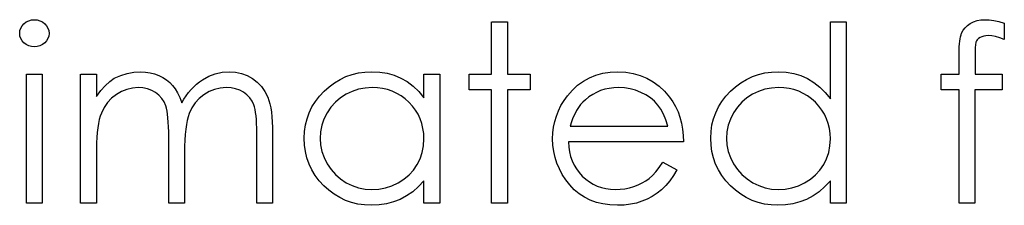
# Model space of a CAD drawing. Header units: inches. Extents: x 7.3 to 43.3, y -43.5 to -20.4.
# Tile 11 of 136: x 13.164 to 13.934, y -32.157 to -32.012. Entities that reach past the tile are written whole.
import ezdxf

# ---------------------------------------------------------------- set-up
doc = ezdxf.new("R2010")
doc.units = ezdxf.units.IN
doc.header["$LTSCALE"] = 0.5
doc.header["$MEASUREMENT"] = 0

msp = doc.modelspace()

# ---------------------------------------------------------------- linework, layer by layer
at = {"color": 7, "linetype": 'Continuous'}
for p, q in [((13.17339, -32.01195), (13.17565, -32.01176)), ((13.17565, -32.01176), (13.17794, -32.01195)), ((13.91613, -32.01195), (13.91939, -32.01176)), ((13.91939, -32.01176), (13.91939, -32.01176)), ((13.91939, -32.01176), (13.9227, -32.01192)), ((13.16444, -32.02028), (13.16508, -32.01832)), ((13.16508, -32.01832), (13.16613, -32.0165)), ((13.16613, -32.0165), (13.16759, -32.01487)), ((13.16759, -32.01487), (13.16936, -32.01352)), ((13.16936, -32.01352), (13.17132, -32.01253)), ((13.17132, -32.01253), (13.17339, -32.01195)), ((13.17794, -32.01195), (13.18007, -32.01253)), ((13.18007, -32.01253), (13.18203, -32.01352)), ((13.18203, -32.01352), (13.18379, -32.01487)), ((13.18379, -32.01487), (13.18528, -32.0165)), ((13.18528, -32.0165), (13.18633, -32.01832)), ((13.18633, -32.01832), (13.18697, -32.02028)), ((13.53344, -32.05415), (13.53344, -32.01352)), ((13.53345, -32.01352), (13.54581, -32.01352)), ((13.54581, -32.01352), (13.54581, -32.01352)), ((13.54581, -32.01352), (13.54581, -32.05415)), ((13.79843, -32.07364), (13.79843, -32.01352)), ((13.79843, -32.01352), (13.79843, -32.01352)), ((13.79843, -32.01352), (13.8108, -32.01352)), ((13.8108, -32.01352), (13.8108, -32.15485)), ((13.90228, -32.02001), (13.9038, -32.01799)), ((13.9038, -32.01799), (13.90564, -32.0162)), ((13.90564, -32.0162), (13.90785, -32.01465)), ((13.90785, -32.01465), (13.91036, -32.01338)), ((13.91036, -32.01338), (13.91313, -32.01247)), ((13.91313, -32.01247), (13.91613, -32.01195)), ((13.9227, -32.01192), (13.92632, -32.01239)), ((13.92632, -32.01239), (13.93024, -32.01322)), ((13.93024, -32.01322), (13.93446, -32.01435)), ((13.93448, -32.01435), (13.93446, -32.02721)), ((13.16422, -32.02241), (13.16444, -32.02028)), ((13.16444, -32.02448), (13.16422, -32.02241)), ((13.16422, -32.02241), (13.16422, -32.02241)), ((13.16508, -32.02641), (13.16444, -32.02448)), ((13.16613, -32.02821), (13.16508, -32.02641)), ((13.18633, -32.02641), (13.18528, -32.02821)), ((13.18697, -32.02448), (13.18633, -32.02641)), ((13.18697, -32.02028), (13.18719, -32.02241)), ((13.18719, -32.02241), (13.18697, -32.02448)), ((13.18719, -32.02241), (13.18719, -32.02241)), ((13.89963, -32.02857), (13.8999, -32.02672)), ((13.8999, -32.02672), (13.90026, -32.02503)), ((13.90026, -32.02503), (13.90065, -32.02354)), ((13.90065, -32.02354), (13.90112, -32.02227)), ((13.90112, -32.02227), (13.90228, -32.02001)), ((13.91431, -32.02652), (13.91337, -32.02738)), ((13.91547, -32.0257), (13.91431, -32.02652)), ((13.91685, -32.025), (13.91547, -32.0257)), ((13.91837, -32.02451), (13.91685, -32.025)), ((13.92008, -32.02423), (13.91837, -32.02451)), ((13.92193, -32.02412), (13.92008, -32.02423)), ((13.92466, -32.02431), (13.92193, -32.02412)), ((13.92193, -32.02412), (13.92193, -32.02412)), ((13.92767, -32.02489), (13.92466, -32.02431)), ((13.93093, -32.02586), (13.92767, -32.02489)), ((13.93446, -32.02721), (13.93093, -32.02586)), ((13.93446, -32.02721), (13.93446, -32.02721)), ((13.16759, -32.02984), (13.16613, -32.02821)), ((13.16936, -32.03119), (13.16759, -32.02984)), ((13.17132, -32.03218), (13.16936, -32.03119)), ((13.17339, -32.03276), (13.17132, -32.03218)), ((13.17565, -32.03295), (13.17339, -32.03276)), ((13.17794, -32.03276), (13.17565, -32.03295)), ((13.17565, -32.03295), (13.17565, -32.03295)), ((13.18007, -32.03218), (13.17794, -32.03276)), ((13.18203, -32.03119), (13.18007, -32.03218)), ((13.18379, -32.02984), (13.18203, -32.03119)), ((13.18528, -32.02821), (13.18379, -32.02984)), ((13.89916, -32.03538), (13.89927, -32.03293)), ((13.89927, -32.03293), (13.89941, -32.03066)), ((13.89941, -32.03066), (13.89963, -32.02857)), ((13.91166, -32.03453), (13.91163, -32.03618)), ((13.91175, -32.03304), (13.91166, -32.03453)), ((13.91183, -32.0318), (13.91175, -32.03304)), ((13.91197, -32.03075), (13.91183, -32.0318)), ((13.91208, -32.02992), (13.91197, -32.03075)), ((13.91224, -32.02931), (13.91208, -32.02992)), ((13.91268, -32.02832), (13.91224, -32.02931)), ((13.91337, -32.02738), (13.91268, -32.02832)), ((13.89913, -32.03806), (13.89916, -32.03538)), ((13.89913, -32.05415), (13.89913, -32.03806)), ((13.89913, -32.03806), (13.89913, -32.03806)), ((13.91163, -32.03618), (13.91158, -32.03809)), ((13.91158, -32.03809), (13.91158, -32.04019)), ((13.91158, -32.04019), (13.91158, -32.04019)), ((13.91158, -32.04019), (13.91158, -32.05415)), ((13.16952, -32.15485), (13.16952, -32.05415)), ((13.16953, -32.05415), (13.18189, -32.05415)), ((13.18189, -32.05415), (13.18189, -32.05415)), ((13.18189, -32.05415), (13.18189, -32.15485)), ((13.21192, -32.15485), (13.21192, -32.05415)), ((13.21194, -32.05415), (13.22429, -32.05415)), ((13.22429, -32.05415), (13.22429, -32.05415)), ((13.22429, -32.05415), (13.22429, -32.07165)), ((13.23469, -32.06006), (13.23825, -32.05749)), ((13.23825, -32.05749), (13.24325, -32.05526)), ((13.23825, -32.05749), (13.23825, -32.05749)), ((13.24325, -32.05526), (13.24838, -32.05366)), ((13.24838, -32.05366), (13.25363, -32.05272)), ((13.25363, -32.05272), (13.25901, -32.05239)), ((13.25901, -32.05239), (13.25901, -32.05239)), ((13.25901, -32.05239), (13.26266, -32.05258)), ((13.26266, -32.05258), (13.26619, -32.05311)), ((13.26619, -32.05311), (13.26964, -32.05402)), ((13.26964, -32.05402), (13.27298, -32.05529)), ((13.27298, -32.05529), (13.27615, -32.05686)), ((13.27615, -32.05686), (13.279, -32.05865)), ((13.30718, -32.0586), (13.31209, -32.05589)), ((13.31209, -32.05589), (13.31723, -32.05393)), ((13.31723, -32.05393), (13.3225, -32.05277)), ((13.3225, -32.05277), (13.32799, -32.05239)), ((13.32799, -32.05239), (13.32799, -32.05239)), ((13.32799, -32.05239), (13.33304, -32.05272)), ((13.33304, -32.05272), (13.33779, -32.05368)), ((13.33779, -32.05368), (13.34224, -32.05534)), ((13.34224, -32.05534), (13.34638, -32.05763)), ((13.34638, -32.05763), (13.3501, -32.0605)), ((13.41486, -32.05832), (13.41944, -32.0562)), ((13.41944, -32.0562), (13.42422, -32.05451)), ((13.42422, -32.05451), (13.42919, -32.05333)), ((13.42919, -32.05333), (13.43435, -32.05264)), ((13.43435, -32.05264), (13.4397, -32.05239)), ((13.4397, -32.05239), (13.4397, -32.05239)), ((13.4397, -32.05239), (13.44586, -32.05269)), ((13.44586, -32.05269), (13.45171, -32.0536)), ((13.45171, -32.0536), (13.45726, -32.05515)), ((13.45726, -32.05515), (13.4625, -32.05727)), ((13.4625, -32.05727), (13.46744, -32.06006)), ((13.48044, -32.07279), (13.48044, -32.05415)), ((13.48044, -32.05415), (13.48044, -32.05415)), ((13.48044, -32.05415), (13.49281, -32.05415)), ((13.49282, -32.05415), (13.49281, -32.15485)), ((13.51578, -32.06652), (13.51578, -32.05415)), ((13.51578, -32.05415), (13.51578, -32.05415)), ((13.51578, -32.05415), (13.53344, -32.05415)), ((13.53344, -32.05415), (13.53344, -32.05415)), ((13.54581, -32.05415), (13.54581, -32.05415)), ((13.54581, -32.05415), (13.56348, -32.05415)), ((13.56348, -32.05415), (13.56348, -32.05415)), ((13.56348, -32.05415), (13.56348, -32.06652)), ((13.60516, -32.05973), (13.60993, -32.05708)), ((13.60993, -32.05708), (13.61501, -32.05504)), ((13.61501, -32.05504), (13.62039, -32.05355)), ((13.62039, -32.05355), (13.62608, -32.05269)), ((13.62608, -32.05269), (13.6321, -32.05239)), ((13.6321, -32.05239), (13.6321, -32.05239)), ((13.6321, -32.05239), (13.63828, -32.05269)), ((13.63828, -32.05269), (13.64416, -32.05363)), ((13.64416, -32.05363), (13.64971, -32.05518)), ((13.64971, -32.05518), (13.65492, -32.05733)), ((13.65492, -32.05733), (13.65984, -32.06012)), ((13.73285, -32.05832), (13.73743, -32.0562)), ((13.73743, -32.0562), (13.74221, -32.05451)), ((13.74221, -32.05451), (13.74717, -32.05333)), ((13.74717, -32.05333), (13.75234, -32.05264)), ((13.75234, -32.05264), (13.75769, -32.05239)), ((13.75769, -32.05239), (13.75769, -32.05239)), ((13.75769, -32.05239), (13.76385, -32.05272)), ((13.76385, -32.05272), (13.7697, -32.05371)), ((13.7697, -32.05371), (13.77525, -32.0554)), ((13.77525, -32.0554), (13.78049, -32.05771)), ((13.78049, -32.05771), (13.78543, -32.0607)), ((13.885, -32.06652), (13.885, -32.05415)), ((13.885, -32.05415), (13.885, -32.05415)), ((13.885, -32.05415), (13.89913, -32.05415)), ((13.89913, -32.05415), (13.89913, -32.05415)), ((13.91158, -32.05415), (13.91158, -32.05415)), ((13.91158, -32.05415), (13.9327, -32.05415)), ((13.9327, -32.05415), (13.9327, -32.05415)), ((13.9327, -32.05415), (13.9327, -32.06652)), ((13.22771, -32.06713), (13.23119, -32.06326)), ((13.23119, -32.06326), (13.23469, -32.06006)), ((13.25239, -32.06508), (13.24805, -32.06611)), ((13.25686, -32.06475), (13.25239, -32.06508)), ((13.26067, -32.065), (13.25686, -32.06475)), ((13.25686, -32.06475), (13.25686, -32.06475)), ((13.2642, -32.06572), (13.26067, -32.065)), ((13.26749, -32.06696), (13.2642, -32.06572)), ((13.279, -32.05865), (13.28156, -32.0607)), ((13.28156, -32.0607), (13.2838, -32.06299)), ((13.2838, -32.06299), (13.28581, -32.06564)), ((13.28581, -32.06564), (13.28772, -32.06881)), ((13.29832, -32.06622), (13.30039, -32.06404)), ((13.30039, -32.06404), (13.30254, -32.06205)), ((13.30254, -32.06205), (13.30481, -32.06023)), ((13.30481, -32.06023), (13.30718, -32.0586)), ((13.32117, -32.06508), (13.31673, -32.06613)), ((13.32584, -32.06475), (13.32117, -32.06508)), ((13.32965, -32.06497), (13.32584, -32.06475)), ((13.32584, -32.06475), (13.32584, -32.06475)), ((13.33315, -32.06566), (13.32965, -32.06497)), ((13.33641, -32.06682), (13.33315, -32.06566)), ((13.3501, -32.0605), (13.35333, -32.0639)), ((13.35333, -32.0639), (13.35604, -32.06779)), ((13.40233, -32.0676), (13.4063, -32.06404)), ((13.4063, -32.06404), (13.4105, -32.06094)), ((13.4105, -32.06094), (13.41486, -32.05832)), ((13.43446, -32.06508), (13.42927, -32.06605)), ((13.43988, -32.06475), (13.43446, -32.06508)), ((13.44406, -32.06492), (13.43987, -32.06475)), ((13.44809, -32.06547), (13.44406, -32.06492)), ((13.45196, -32.06635), (13.44809, -32.06547)), ((13.46744, -32.06006), (13.47211, -32.06359)), ((13.47211, -32.06359), (13.47641, -32.06782)), ((13.59657, -32.06677), (13.60071, -32.06293)), ((13.60071, -32.06293), (13.60516, -32.05973)), ((13.62544, -32.06533), (13.62199, -32.06608)), ((13.62903, -32.06489), (13.62544, -32.06533)), ((13.63273, -32.06475), (13.62903, -32.06489)), ((13.63726, -32.06497), (13.63273, -32.06475)), ((13.63273, -32.06475), (13.63273, -32.06475)), ((13.64168, -32.06569), (13.63726, -32.06497)), ((13.64601, -32.06685), (13.64168, -32.06569)), ((13.65984, -32.06012), (13.66442, -32.06354)), ((13.66442, -32.06354), (13.6687, -32.06757)), ((13.72032, -32.0676), (13.72429, -32.06404)), ((13.72429, -32.06404), (13.72849, -32.06094)), ((13.72849, -32.06094), (13.73285, -32.05832)), ((13.75245, -32.06508), (13.74726, -32.06605)), ((13.75786, -32.06475), (13.75245, -32.06508)), ((13.76205, -32.06492), (13.75786, -32.06475)), ((13.76608, -32.06547), (13.76205, -32.06492)), ((13.76995, -32.06635), (13.76608, -32.06547)), ((13.78543, -32.0607), (13.7901, -32.06434)), ((13.7901, -32.06434), (13.7944, -32.06867)), ((13.22429, -32.07165), (13.22771, -32.06713)), ((13.22429, -32.07165), (13.22429, -32.07165)), ((13.23613, -32.07306), (13.23293, -32.07646)), ((13.23983, -32.07014), (13.23613, -32.07306)), ((13.24386, -32.06779), (13.23983, -32.07014)), ((13.24805, -32.06611), (13.24386, -32.06779)), ((13.27047, -32.06867), (13.26749, -32.06696)), ((13.27312, -32.07077), (13.27047, -32.06867)), ((13.27535, -32.0732), (13.27312, -32.07077)), ((13.27715, -32.07596), (13.27535, -32.0732)), ((13.28772, -32.06881), (13.28946, -32.07248)), ((13.28946, -32.07248), (13.29106, -32.07671)), ((13.29272, -32.07381), (13.29448, -32.0711)), ((13.29448, -32.0711), (13.29636, -32.06856)), ((13.29636, -32.06856), (13.29832, -32.06622)), ((13.3047, -32.07326), (13.30155, -32.07671)), ((13.30839, -32.07027), (13.3047, -32.07326)), ((13.31245, -32.06785), (13.30839, -32.07027)), ((13.31673, -32.06613), (13.31245, -32.06785)), ((13.33936, -32.06842), (13.33641, -32.06682)), ((13.34199, -32.07041), (13.33936, -32.06842)), ((13.3442, -32.07268), (13.34199, -32.07041)), ((13.34599, -32.07527), (13.3442, -32.07268)), ((13.35604, -32.06779), (13.35822, -32.07223)), ((13.35822, -32.07223), (13.35913, -32.07472)), ((13.39554, -32.0756), (13.39868, -32.07149)), ((13.39868, -32.07149), (13.40233, -32.0676)), ((13.41511, -32.07279), (13.41116, -32.07618)), ((13.41952, -32.06994), (13.41511, -32.07279)), ((13.4243, -32.06768), (13.41952, -32.06994)), ((13.42927, -32.06605), (13.4243, -32.06768)), ((13.45566, -32.06762), (13.45196, -32.06635)), ((13.45916, -32.06923), (13.45566, -32.06762)), ((13.46253, -32.07119), (13.45916, -32.06923)), ((13.4657, -32.07353), (13.46253, -32.07119)), ((13.47641, -32.06782), (13.48044, -32.07279)), ((13.48044, -32.07279), (13.48044, -32.07279)), ((13.53344, -32.06652), (13.51578, -32.06652)), ((13.51578, -32.06652), (13.51578, -32.06652)), ((13.53344, -32.15485), (13.53344, -32.06652)), ((13.53344, -32.06652), (13.53344, -32.06652)), ((13.56348, -32.06652), (13.54581, -32.06652)), ((13.54581, -32.06652), (13.54581, -32.06652)), ((13.54581, -32.06652), (13.54581, -32.15485)), ((13.56348, -32.06652), (13.56348, -32.06652)), ((13.59003, -32.07491), (13.59273, -32.07116)), ((13.59273, -32.07116), (13.59657, -32.06677)), ((13.59273, -32.07116), (13.59273, -32.07116)), ((13.60957, -32.07199), (13.60678, -32.07419)), ((13.61247, -32.07005), (13.60957, -32.07199)), ((13.61551, -32.06845), (13.61247, -32.07005)), ((13.61871, -32.0671), (13.61551, -32.06845)), ((13.62199, -32.06608), (13.61871, -32.0671)), ((13.6502, -32.06851), (13.64601, -32.06685)), ((13.65415, -32.07052), (13.6502, -32.06851)), ((13.65769, -32.07284), (13.65415, -32.07052)), ((13.66083, -32.07546), (13.65769, -32.07284)), ((13.6687, -32.06757), (13.67265, -32.07221)), ((13.67265, -32.07221), (13.67265, -32.07221)), ((13.67265, -32.07221), (13.67519, -32.07582)), ((13.71353, -32.0756), (13.71667, -32.07149)), ((13.71667, -32.07149), (13.72032, -32.0676)), ((13.7331, -32.07279), (13.72915, -32.07618)), ((13.73751, -32.06994), (13.7331, -32.07279)), ((13.74229, -32.06768), (13.73751, -32.06994)), ((13.74726, -32.06605), (13.74229, -32.06768)), ((13.77365, -32.06762), (13.76995, -32.06635)), ((13.77715, -32.06923), (13.77365, -32.06762)), ((13.78052, -32.07119), (13.77715, -32.06923)), ((13.78369, -32.07353), (13.78052, -32.07119)), ((13.7944, -32.06867), (13.79843, -32.07364)), ((13.89913, -32.06652), (13.885, -32.06652)), ((13.885, -32.06652), (13.885, -32.06652)), ((13.89913, -32.15485), (13.89913, -32.06652)), ((13.89913, -32.06652), (13.89913, -32.06652)), ((13.91155, -32.06652), (13.9115, -32.15485)), ((13.9327, -32.06652), (13.91155, -32.06652)), ((13.91155, -32.06652), (13.91155, -32.06652)), ((13.9327, -32.06652), (13.9327, -32.06652)), ((13.23025, -32.08029), (13.2281, -32.08463)), ((13.23293, -32.07646), (13.23025, -32.08029)), ((13.2785, -32.07905), (13.27715, -32.07596)), ((13.27905, -32.08085), (13.2785, -32.07905)), ((13.27952, -32.08303), (13.27905, -32.08085)), ((13.29106, -32.07671), (13.29272, -32.07381)), ((13.29106, -32.07671), (13.29106, -32.07671)), ((13.29893, -32.08063), (13.29683, -32.08499)), ((13.30155, -32.07671), (13.29893, -32.08063)), ((13.34737, -32.07814), (13.34599, -32.07527)), ((13.34792, -32.0798), (13.34737, -32.07814)), ((13.34839, -32.08178), (13.34792, -32.0798)), ((13.35913, -32.07472), (13.3599, -32.07751)), ((13.3599, -32.07751), (13.36056, -32.08057)), ((13.36056, -32.08057), (13.36112, -32.08394)), ((13.39071, -32.08435), (13.39289, -32.07988)), ((13.39289, -32.07988), (13.39554, -32.0756)), ((13.40768, -32.08007), (13.40467, -32.08452)), ((13.41116, -32.07618), (13.40768, -32.08007)), ((13.46871, -32.07621), (13.4657, -32.07353)), ((13.47147, -32.07916), (13.46871, -32.07621)), ((13.47385, -32.08228), (13.47147, -32.07916)), ((13.58567, -32.08281), (13.58766, -32.0788)), ((13.58766, -32.0788), (13.59003, -32.07491)), ((13.60137, -32.08029), (13.59983, -32.08275)), ((13.60306, -32.07806), (13.60137, -32.08029)), ((13.60485, -32.07602), (13.60306, -32.07806)), ((13.60678, -32.07419), (13.60485, -32.07602)), ((13.60678, -32.07419), (13.60678, -32.07419)), ((13.66354, -32.07839), (13.66083, -32.07546)), ((13.66591, -32.0817), (13.66354, -32.07839)), ((13.67519, -32.07582), (13.67737, -32.07963)), ((13.67737, -32.07963), (13.67924, -32.08369)), ((13.7087, -32.08435), (13.71088, -32.07988)), ((13.71088, -32.07988), (13.71353, -32.0756)), ((13.72567, -32.08007), (13.72266, -32.08452)), ((13.72915, -32.07618), (13.72567, -32.08007)), ((13.7867, -32.07621), (13.78369, -32.07353)), ((13.78946, -32.07916), (13.7867, -32.07621)), ((13.79184, -32.08228), (13.78946, -32.07916)), ((13.79843, -32.07364), (13.79843, -32.07364)), ((13.22721, -32.08706), (13.22644, -32.08976)), ((13.2281, -32.08463), (13.22721, -32.08706)), ((13.27991, -32.08554), (13.27952, -32.08303)), ((13.28024, -32.08844), (13.27991, -32.08554)), ((13.28049, -32.09169), (13.28024, -32.08844)), ((13.29597, -32.08747), (13.29523, -32.09034)), ((13.29683, -32.08499), (13.29597, -32.08747)), ((13.34881, -32.08408), (13.34839, -32.08178)), ((13.34914, -32.08667), (13.34881, -32.08408)), ((13.34938, -32.0896), (13.34914, -32.08667)), ((13.36112, -32.08394), (13.36153, -32.08758)), ((13.36153, -32.08758), (13.36183, -32.09153)), ((13.389, -32.08904), (13.39071, -32.08435)), ((13.40467, -32.08452), (13.40227, -32.08927)), ((13.47586, -32.08559), (13.47385, -32.08228)), ((13.47752, -32.08907), (13.47586, -32.08559)), ((13.58277, -32.09123), (13.58404, -32.08695)), ((13.58404, -32.08695), (13.58567, -32.08281)), ((13.59707, -32.08835), (13.59588, -32.09145)), ((13.59839, -32.08546), (13.59707, -32.08835)), ((13.59983, -32.08275), (13.59839, -32.08546)), ((13.66798, -32.08554), (13.66591, -32.0817)), ((13.66978, -32.0899), (13.66798, -32.08554)), ((13.67924, -32.08369), (13.68076, -32.08794)), ((13.68076, -32.08794), (13.68198, -32.09241)), ((13.70698, -32.08904), (13.7087, -32.08435)), ((13.72266, -32.08452), (13.72026, -32.08927)), ((13.79385, -32.08559), (13.79184, -32.08228)), ((13.79551, -32.08907), (13.79385, -32.08559)), ((13.22525, -32.09614), (13.22481, -32.09975)), ((13.22578, -32.0928), (13.22525, -32.09614)), ((13.22644, -32.08976), (13.22578, -32.0928)), ((13.28068, -32.09531), (13.28049, -32.09169)), ((13.28079, -32.09931), (13.28068, -32.09531)), ((13.29462, -32.0936), (13.2941, -32.09724)), ((13.29523, -32.09034), (13.29462, -32.0936)), ((13.34958, -32.09283), (13.34938, -32.0896)), ((13.34969, -32.09639), (13.34958, -32.09283)), ((13.34972, -32.10025), (13.34969, -32.09639)), ((13.36183, -32.09153), (13.36203, -32.09578)), ((13.36203, -32.09578), (13.36208, -32.10031)), ((13.38706, -32.09898), (13.38778, -32.0939)), ((13.38778, -32.0939), (13.389, -32.08904)), ((13.40056, -32.09418), (13.39951, -32.0992)), ((13.40227, -32.08927), (13.40056, -32.09418)), ((13.47879, -32.09272), (13.47752, -32.08907)), ((13.4797, -32.09655), (13.47879, -32.09272)), ((13.48025, -32.10055), (13.4797, -32.09655)), ((13.58133, -32.10014), (13.58186, -32.09561)), ((13.58186, -32.09561), (13.58277, -32.09123)), ((13.59588, -32.09145), (13.5948, -32.09479)), ((13.5948, -32.09479), (13.5948, -32.09479)), ((13.5948, -32.09479), (13.67124, -32.09479)), ((13.67124, -32.09479), (13.66978, -32.0899)), ((13.68198, -32.09241), (13.68286, -32.0971)), ((13.70505, -32.09898), (13.70577, -32.0939)), ((13.70577, -32.0939), (13.70698, -32.08904)), ((13.71855, -32.09418), (13.7175, -32.0992)), ((13.72026, -32.08927), (13.71855, -32.09418)), ((13.79678, -32.09272), (13.79551, -32.08907)), ((13.79769, -32.09655), (13.79678, -32.09272)), ((13.79824, -32.10055), (13.79769, -32.09655)), ((13.22454, -32.1037), (13.22434, -32.10793)), ((13.22481, -32.09975), (13.22454, -32.1037)), ((13.28082, -32.10365), (13.28079, -32.09931)), ((13.28082, -32.15485), (13.28082, -32.10365)), ((13.28082, -32.10365), (13.28082, -32.10365)), ((13.29371, -32.10127), (13.29341, -32.10569)), ((13.2941, -32.09724), (13.29371, -32.10127)), ((13.34972, -32.15485), (13.34972, -32.10025)), ((13.34972, -32.10025), (13.34972, -32.10025)), ((13.36208, -32.10031), (13.36208, -32.10031)), ((13.36208, -32.10031), (13.36208, -32.15485)), ((13.38681, -32.10423), (13.38706, -32.09898)), ((13.38706, -32.10958), (13.38681, -32.10423)), ((13.38681, -32.10423), (13.38681, -32.10423)), ((13.39951, -32.0992), (13.39918, -32.10436)), ((13.48044, -32.10472), (13.48025, -32.10055)), ((13.58114, -32.10478), (13.58133, -32.10014)), ((13.68286, -32.0971), (13.68338, -32.10202)), ((13.68338, -32.10202), (13.6836, -32.10715)), ((13.7048, -32.10423), (13.70505, -32.09898)), ((13.70505, -32.10958), (13.7048, -32.10423)), ((13.7048, -32.10423), (13.7048, -32.10423)), ((13.7175, -32.0992), (13.71717, -32.10436)), ((13.79843, -32.10472), (13.79824, -32.10055)), ((13.22434, -32.10793), (13.22429, -32.11248)), ((13.29324, -32.11049), (13.29318, -32.11568)), ((13.29341, -32.10569), (13.29324, -32.11049)), ((13.38778, -32.11474), (13.38706, -32.10958)), ((13.39918, -32.10436), (13.39918, -32.10436)), ((13.39918, -32.10436), (13.39954, -32.1095)), ((13.39954, -32.1095), (13.40056, -32.11452)), ((13.47915, -32.11535), (13.48011, -32.11019)), ((13.48011, -32.11019), (13.48044, -32.10472)), ((13.48044, -32.10472), (13.48044, -32.10472)), ((13.58136, -32.10972), (13.58114, -32.10478)), ((13.58114, -32.10478), (13.58114, -32.10478)), ((13.58197, -32.11455), (13.58136, -32.10972)), ((13.6836, -32.10715), (13.59351, -32.10715)), ((13.59351, -32.10715), (13.59351, -32.10715)), ((13.59351, -32.10715), (13.59376, -32.11113)), ((13.59376, -32.11113), (13.59431, -32.11494)), ((13.6836, -32.10715), (13.6836, -32.10715)), ((13.70577, -32.11474), (13.70505, -32.10958)), ((13.71717, -32.10436), (13.71717, -32.10436)), ((13.71717, -32.10436), (13.71753, -32.1095)), ((13.71753, -32.1095), (13.71855, -32.11452)), ((13.79714, -32.11535), (13.7981, -32.11019)), ((13.7981, -32.11019), (13.79843, -32.10472)), ((13.79843, -32.10472), (13.79843, -32.10472)), ((13.22429, -32.11248), (13.22429, -32.11248)), ((13.22429, -32.11248), (13.22429, -32.15485)), ((13.29318, -32.11568), (13.29318, -32.11568)), ((13.29318, -32.11568), (13.29318, -32.15485)), ((13.38897, -32.11968), (13.38778, -32.11474)), ((13.39065, -32.12443), (13.38897, -32.11968)), ((13.40056, -32.11452), (13.4023, -32.11944)), ((13.4023, -32.11944), (13.40473, -32.12424)), ((13.47749, -32.12026), (13.47915, -32.11535)), ((13.58302, -32.11921), (13.58197, -32.11455)), ((13.58451, -32.12377), (13.58302, -32.11921)), ((13.59431, -32.11494), (13.59519, -32.11855)), ((13.59519, -32.11855), (13.59641, -32.12198)), ((13.70696, -32.11968), (13.70577, -32.11474)), ((13.70864, -32.12443), (13.70696, -32.11968)), ((13.71855, -32.11452), (13.72029, -32.11944)), ((13.72029, -32.11944), (13.72272, -32.12424)), ((13.79548, -32.12026), (13.79714, -32.11535)), ((13.39283, -32.12899), (13.39065, -32.12443)), ((13.40473, -32.12424), (13.40777, -32.12871)), ((13.4723, -32.1291), (13.4752, -32.12487)), ((13.4752, -32.12487), (13.47749, -32.12026)), ((13.58639, -32.12821), (13.58451, -32.12377)), ((13.59641, -32.12198), (13.5979, -32.1252)), ((13.5979, -32.1252), (13.59972, -32.12827)), ((13.66177, -32.13053), (13.6645, -32.12711)), ((13.6645, -32.12711), (13.66732, -32.12305)), ((13.66734, -32.12305), (13.6783, -32.12882)), ((13.71082, -32.12899), (13.70864, -32.12443)), ((13.72272, -32.12424), (13.72575, -32.12871)), ((13.79029, -32.1291), (13.79319, -32.12487)), ((13.79319, -32.12487), (13.79548, -32.12026)), ((13.39545, -32.13332), (13.39283, -32.12899)), ((13.39857, -32.13743), (13.39545, -32.13332)), ((13.40777, -32.12871), (13.41124, -32.13266)), ((13.41124, -32.13266), (13.41522, -32.13608)), ((13.46485, -32.13619), (13.46888, -32.13288)), ((13.46888, -32.13288), (13.4723, -32.1291)), ((13.58868, -32.13252), (13.58639, -32.12821)), ((13.59141, -32.13669), (13.58868, -32.13252)), ((13.59972, -32.12827), (13.60187, -32.13114)), ((13.60187, -32.13114), (13.60433, -32.13384)), ((13.60433, -32.13384), (13.60703, -32.13627)), ((13.65664, -32.13564), (13.65915, -32.1334)), ((13.65915, -32.1334), (13.66177, -32.13053)), ((13.6756, -32.13343), (13.6727, -32.13757)), ((13.6783, -32.12882), (13.6756, -32.13343)), ((13.6783, -32.12882), (13.6783, -32.12882)), ((13.71344, -32.13332), (13.71082, -32.12899)), ((13.71656, -32.13743), (13.71344, -32.13332)), ((13.72575, -32.12871), (13.72923, -32.13266)), ((13.72923, -32.13266), (13.73321, -32.13608)), ((13.78284, -32.13619), (13.78687, -32.13288)), ((13.78687, -32.13288), (13.79029, -32.1291)), ((13.40219, -32.14135), (13.39857, -32.13743)), ((13.40614, -32.14494), (13.40219, -32.14135)), ((13.41522, -32.13608), (13.41966, -32.13898)), ((13.41966, -32.13898), (13.42444, -32.1413)), ((13.42444, -32.1413), (13.42938, -32.14293)), ((13.45033, -32.14295), (13.45538, -32.14132)), ((13.45538, -32.14132), (13.46029, -32.13903)), ((13.46029, -32.13903), (13.46485, -32.13619)), ((13.47617, -32.14207), (13.47167, -32.14605)), ((13.48044, -32.13743), (13.47617, -32.14207)), ((13.48044, -32.15485), (13.48044, -32.13743)), ((13.48044, -32.13743), (13.48044, -32.13743)), ((13.59456, -32.14072), (13.59141, -32.13669)), ((13.59806, -32.14444), (13.59456, -32.14072)), ((13.60703, -32.13627), (13.60988, -32.1384)), ((13.60988, -32.1384), (13.61289, -32.14019)), ((13.61289, -32.14019), (13.61606, -32.14166)), ((13.61606, -32.14166), (13.61937, -32.14279)), ((13.61937, -32.14279), (13.62285, -32.14359)), ((13.64115, -32.14293), (13.64468, -32.1419)), ((13.64468, -32.1419), (13.64808, -32.14063)), ((13.64808, -32.14063), (13.6512, -32.13914)), ((13.6512, -32.13914), (13.65404, -32.13749)), ((13.65404, -32.13749), (13.65664, -32.13564)), ((13.66961, -32.14127), (13.6663, -32.14447)), ((13.6727, -32.13757), (13.66961, -32.14127)), ((13.72018, -32.14135), (13.71656, -32.13743)), ((13.72413, -32.14494), (13.72018, -32.14135)), ((13.73321, -32.13608), (13.73765, -32.13898)), ((13.73765, -32.13898), (13.74243, -32.1413)), ((13.74243, -32.1413), (13.74737, -32.14293)), ((13.76832, -32.14295), (13.77337, -32.14132)), ((13.77337, -32.14132), (13.77828, -32.13903)), ((13.77828, -32.13903), (13.78284, -32.13619)), ((13.79416, -32.14207), (13.78966, -32.14605)), ((13.79843, -32.13743), (13.79416, -32.14207)), ((13.79843, -32.15485), (13.79843, -32.13743)), ((13.79843, -32.13743), (13.79843, -32.13743)), ((13.41028, -32.14803), (13.40614, -32.14494)), ((13.41464, -32.15065), (13.41028, -32.14803)), ((13.42938, -32.14293), (13.43449, -32.14392)), ((13.43449, -32.14392), (13.43976, -32.14425)), ((13.43976, -32.14425), (13.44511, -32.14392)), ((13.43976, -32.14425), (13.43976, -32.14425)), ((13.44511, -32.14392), (13.45033, -32.14295)), ((13.46686, -32.14936), (13.46184, -32.15201)), ((13.47167, -32.14605), (13.46686, -32.14936)), ((13.60193, -32.14767), (13.59806, -32.14444)), ((13.60609, -32.15041), (13.60193, -32.14767)), ((13.61057, -32.15264), (13.60609, -32.15041)), ((13.62285, -32.14359), (13.62647, -32.14409)), ((13.62647, -32.14409), (13.63025, -32.14425)), ((13.63025, -32.14425), (13.63395, -32.14411)), ((13.63025, -32.14425), (13.63025, -32.14425)), ((13.63395, -32.14411), (13.63756, -32.14367)), ((13.63756, -32.14367), (13.64115, -32.14293)), ((13.65909, -32.14969), (13.65515, -32.15179)), ((13.66279, -32.14726), (13.65909, -32.14969)), ((13.6663, -32.14447), (13.66279, -32.14726)), ((13.72827, -32.14803), (13.72413, -32.14494)), ((13.73263, -32.15065), (13.72827, -32.14803)), ((13.74737, -32.14293), (13.75247, -32.14392)), ((13.75247, -32.14392), (13.75775, -32.14425)), ((13.75775, -32.14425), (13.7631, -32.14392)), ((13.75775, -32.14425), (13.75775, -32.14425)), ((13.7631, -32.14392), (13.76832, -32.14295)), ((13.78485, -32.14936), (13.77983, -32.15201)), ((13.78966, -32.14605), (13.78485, -32.14936)), ((13.18189, -32.15485), (13.16952, -32.15485)), ((13.16952, -32.15485), (13.16952, -32.15485)), ((13.18189, -32.15485), (13.18189, -32.15485)), ((13.22429, -32.15485), (13.21192, -32.15485)), ((13.21192, -32.15485), (13.21192, -32.15485)), ((13.22429, -32.15485), (13.22429, -32.15485)), ((13.29318, -32.15485), (13.28082, -32.15485)), ((13.28082, -32.15485), (13.28082, -32.15485)), ((13.29318, -32.15485), (13.29318, -32.15485)), ((13.36208, -32.15485), (13.34972, -32.15485)), ((13.34972, -32.15485), (13.34972, -32.15485)), ((13.36208, -32.15485), (13.36208, -32.15485)), ((13.41917, -32.15281), (13.41464, -32.15065)), ((13.42391, -32.15446), (13.41917, -32.15281)), ((13.42885, -32.15565), (13.42391, -32.15446)), ((13.43399, -32.15637), (13.42885, -32.15565)), ((13.43932, -32.15662), (13.43399, -32.15637)), ((13.44531, -32.15634), (13.43932, -32.15662)), ((13.43932, -32.15662), (13.43932, -32.15662)), ((13.45107, -32.15546), (13.44531, -32.15634)), ((13.45657, -32.15402), (13.45107, -32.15546)), ((13.46184, -32.15201), (13.45657, -32.15402)), ((13.49281, -32.15485), (13.48044, -32.15485)), ((13.48044, -32.15485), (13.48044, -32.15485)), ((13.49281, -32.15485), (13.49281, -32.15485)), ((13.54581, -32.15485), (13.53344, -32.15485)), ((13.53344, -32.15485), (13.53344, -32.15485)), ((13.54581, -32.15485), (13.54581, -32.15485)), ((13.6154, -32.15438), (13.61057, -32.15264)), ((13.62053, -32.15562), (13.6154, -32.15438)), ((13.626, -32.15637), (13.62053, -32.15562)), ((13.63179, -32.15662), (13.626, -32.15637)), ((13.63701, -32.15642), (13.63179, -32.15662)), ((13.63179, -32.15662), (13.63179, -32.15662)), ((13.64195, -32.15584), (13.63701, -32.15642)), ((13.64662, -32.15488), (13.64195, -32.15584)), ((13.65101, -32.15353), (13.64662, -32.15488)), ((13.65515, -32.15179), (13.65101, -32.15353)), ((13.73715, -32.15281), (13.73263, -32.15065)), ((13.7419, -32.15446), (13.73715, -32.15281)), ((13.74684, -32.15565), (13.7419, -32.15446)), ((13.75198, -32.15637), (13.74684, -32.15565)), ((13.75731, -32.15662), (13.75198, -32.15637)), ((13.7633, -32.15634), (13.75731, -32.15662)), ((13.75731, -32.15662), (13.75731, -32.15662)), ((13.76906, -32.15546), (13.7633, -32.15634)), ((13.77456, -32.15402), (13.76906, -32.15546)), ((13.77983, -32.15201), (13.77456, -32.15402)), ((13.8108, -32.15485), (13.79843, -32.15485)), ((13.79843, -32.15485), (13.79843, -32.15485)), ((13.8108, -32.15485), (13.8108, -32.15485)), ((13.9115, -32.15485), (13.89913, -32.15485)), ((13.89913, -32.15485), (13.89913, -32.15485)), ((13.9115, -32.15485), (13.9115, -32.15485))]:
    msp.add_line(p, q, dxfattribs=at)

doc.saveas('drawing.dxf')
